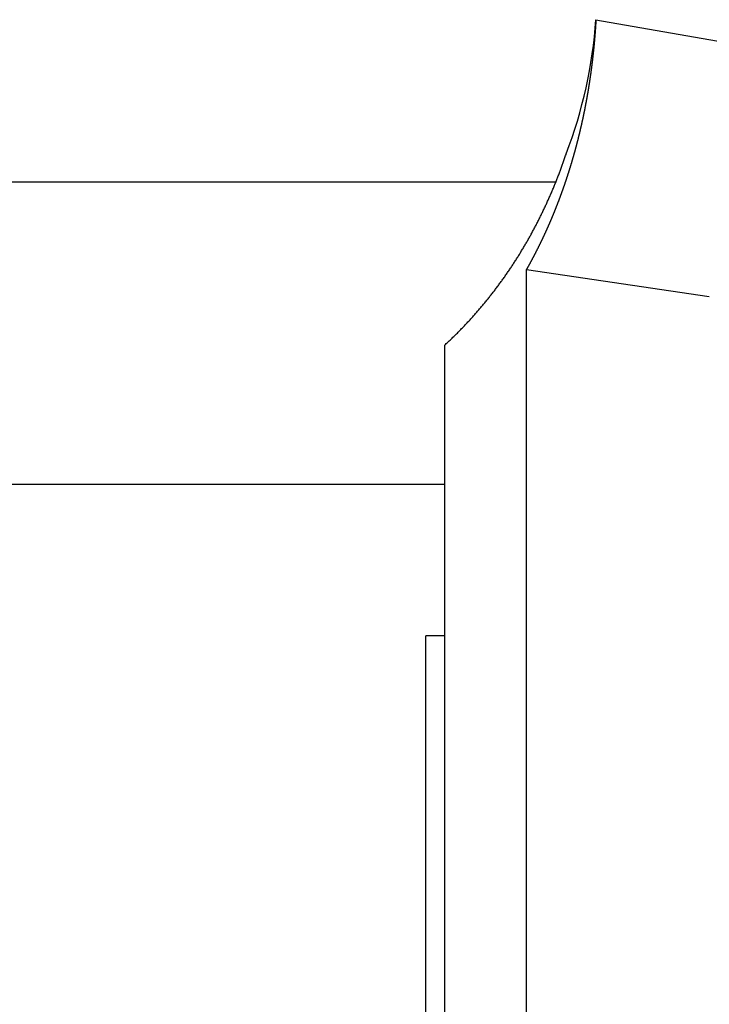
# Model space of a CAD drawing. Header units: millimetres. Extents: x 20 to 566, y 106 to 300.
# Tile 8 of 18: x 281 to 317, y 240 to 292. Entities that reach past the tile are written whole.
import ezdxf

# ---------------------------------------------------------------- set-up
doc = ezdxf.new("R2010")
doc.units = ezdxf.units.MM
doc.header["$MEASUREMENT"] = 0

msp = doc.modelspace()

# ---------------------------------------------------------------- linework, layer by layer
at = {"color": 7, "linetype": 'Continuous', "lineweight": 30}
for p, q in [((311.109, 292.417), (319.109, 291.006)), ((308.986, 283.827), (275.109, 283.827)), ((307.434, 220.23), (307.434, 279.205)), ((307.434, 279.205), (317.109, 277.781)), ((303.109, 211.327), (303.109, 275.205)), ((303.109, 267.827), (275.109, 267.827)), ((302.109, 211.327), (302.109, 259.827)), ((303.109, 259.827), (302.109, 259.827))]:
    msp.add_line(p, q, dxfattribs=at)
msp.add_arc((286.174, 294.218), 25, 339.169, 355.869, dxfattribs=at)
for points, knots in [([(311.109, 292.417), (311.109, 292.415), (311.107, 292.377), (311.105, 292.349), (311.103, 292.313), (311.101, 292.279), (311.099, 292.244), (311.096, 292.21), (311.094, 292.175), (311.092, 292.141), (311.09, 292.106), (311.087, 292.072), (311.085, 292.037), (311.083, 292.003), (311.08, 291.968), (311.078, 291.934), (311.075, 291.899), (311.073, 291.865), (311.07, 291.83), (311.067, 291.796), (311.065, 291.761), (311.062, 291.727), (311.06, 291.692), (311.057, 291.658), (311.054, 291.623), (311.051, 291.589), (311.048, 291.554), (311.046, 291.52), (311.043, 291.485), (311.04, 291.451), (311.037, 291.417), (311.034, 291.382), (311.031, 291.348), (311.028, 291.313), (311.025, 291.279), (311.022, 291.244), (311.018, 291.21), (311.015, 291.175), (311.012, 291.141), (311.009, 291.107), (311.006, 291.072), (311.002, 291.038), (310.999, 291.003), (310.995, 290.969), (310.992, 290.935), (310.989, 290.9), (310.985, 290.866), (310.982, 290.831), (310.978, 290.797), (310.974, 290.763), (310.971, 290.728), (310.967, 290.694), (310.964, 290.659), (310.96, 290.625), (310.956, 290.591), (310.952, 290.556), (310.948, 290.522), (310.945, 290.488), (310.941, 290.453), (310.937, 290.419), (310.933, 290.385), (310.929, 290.35), (310.925, 290.316), (310.921, 290.282), (310.917, 290.247), (310.913, 290.213), (310.908, 290.179), (310.904, 290.144), (310.9, 290.11), (310.896, 290.076), (310.892, 290.041), (310.887, 290.007), (310.883, 289.973), (310.878, 289.938), (310.874, 289.904), (310.87, 289.87), (310.865, 289.836), (310.861, 289.801), (310.856, 289.767), (310.851, 289.733), (310.847, 289.698), (310.842, 289.664), (310.837, 289.63), (310.833, 289.596), (310.828, 289.561), (310.823, 289.527), (310.818, 289.493), (310.813, 289.459), (310.808, 289.425), (310.804, 289.39), (310.799, 289.356), (310.794, 289.322), (310.788, 289.288), (310.783, 289.253), (310.778, 289.219), (310.773, 289.185), (310.768, 289.151), (310.763, 289.117), (310.757, 289.083), (310.752, 289.048), (310.747, 289.014), (310.742, 288.98), (310.736, 288.946), (310.731, 288.912), (310.725, 288.878), (310.72, 288.843), (310.714, 288.809), (310.709, 288.775), (310.703, 288.741), (310.697, 288.707), (310.692, 288.673), (310.686, 288.639), (310.68, 288.605), (310.674, 288.571), (310.669, 288.537), (310.663, 288.502), (310.657, 288.468), (310.651, 288.434), (310.645, 288.4), (310.639, 288.366), (310.633, 288.332), (310.627, 288.298), (310.621, 288.264), (310.615, 288.23), (310.609, 288.196), (310.602, 288.162), (310.596, 288.128), (310.59, 288.094), (310.584, 288.06), (310.577, 288.026), (310.571, 287.992), (310.564, 287.958), (310.558, 287.924), (310.551, 287.89), (310.545, 287.856), (310.538, 287.822), (310.532, 287.788), (310.525, 287.754), (310.518, 287.72), (310.512, 287.687), (310.505, 287.653), (310.498, 287.619), (310.491, 287.585), (310.485, 287.551), (310.478, 287.517), (310.471, 287.483), (310.464, 287.449), (310.457, 287.415), (310.45, 287.382), (310.443, 287.348), (310.436, 287.314), (310.428, 287.28), (310.421, 287.246), (310.414, 287.212), (310.407, 287.179), (310.399, 287.145), (310.392, 287.111), (310.385, 287.077), (310.377, 287.043), (310.37, 287.01), (310.362, 286.976), (310.355, 286.942), (310.347, 286.908), (310.34, 286.875), (310.332, 286.841), (310.325, 286.807), (310.317, 286.774), (310.309, 286.74), (310.301, 286.706), (310.294, 286.672), (310.286, 286.639), (310.278, 286.605), (310.27, 286.571), (310.262, 286.538), (310.254, 286.504), (310.246, 286.471), (310.238, 286.437), (310.23, 286.403), (310.222, 286.37), (310.213, 286.336), (310.205, 286.303), (310.197, 286.269), (310.189, 286.235), (310.18, 286.202), (310.172, 286.168), (310.164, 286.135), (310.155, 286.101), (310.147, 286.068), (310.138, 286.034), (310.13, 286.001), (310.121, 285.967), (310.112, 285.934), (310.104, 285.9), (310.095, 285.867), (310.086, 285.833), (310.078, 285.8), (310.069, 285.766), (310.06, 285.733), (310.051, 285.7), (310.042, 285.666), (310.033, 285.633), (310.024, 285.599), (310.015, 285.566), (310.006, 285.533), (309.997, 285.499), (309.988, 285.466), (309.979, 285.433), (309.969, 285.399), (309.96, 285.366), (309.951, 285.333), (309.941, 285.299), (309.932, 285.266), (309.923, 285.233), (309.913, 285.2), (309.904, 285.166), (309.894, 285.133), (309.885, 285.1), (309.875, 285.067), (309.865, 285.033), (309.856, 285), (309.846, 284.967), (309.836, 284.934), (309.826, 284.901), (309.817, 284.868), (309.807, 284.834), (309.797, 284.801), (309.787, 284.768), (309.777, 284.735), (309.767, 284.702), (309.757, 284.669), (309.747, 284.636), (309.736, 284.603), (309.726, 284.57), (309.716, 284.537), (309.706, 284.504), (309.695, 284.471), (309.685, 284.438), (309.675, 284.405), (309.664, 284.372), (309.654, 284.339), (309.643, 284.306), (309.633, 284.273), (309.622, 284.24), (309.612, 284.207), (309.601, 284.174), (309.59, 284.141), (309.58, 284.108), (309.569, 284.076), (309.558, 284.043), (309.547, 284.01), (309.536, 283.977), (309.525, 283.944), (309.514, 283.911), (309.503, 283.879), (309.492, 283.846), (309.481, 283.813), (309.47, 283.78), (309.459, 283.748), (309.448, 283.715), (309.437, 283.682), (309.425, 283.65), (309.414, 283.617), (309.403, 283.584), (309.391, 283.552), (309.38, 283.519), (309.368, 283.486), (309.357, 283.454), (309.345, 283.421), (309.334, 283.389), (309.322, 283.356), (309.31, 283.323), (309.299, 283.291), (309.287, 283.258), (309.275, 283.226), (309.263, 283.193), (309.251, 283.161), (309.24, 283.128), (309.228, 283.096), (309.216, 283.063), (309.204, 283.031), (309.192, 282.999), (309.179, 282.966), (309.167, 282.934), (309.155, 282.901), (309.143, 282.869), (309.131, 282.837), (309.118, 282.804), (309.106, 282.772), (309.094, 282.74), (309.081, 282.708), (309.069, 282.675), (309.056, 282.643), (309.044, 282.611), (309.031, 282.579), (309.018, 282.546), (309.006, 282.514), (308.993, 282.482), (308.98, 282.45), (308.968, 282.418), (308.955, 282.386), (308.942, 282.353), (308.929, 282.321), (308.916, 282.289), (308.903, 282.257), (308.89, 282.225), (308.877, 282.193), (308.864, 282.161), (308.851, 282.129), (308.837, 282.097), (308.824, 282.065), (308.811, 282.033), (308.798, 282.001), (308.784, 281.969), (308.771, 281.938), (308.758, 281.906), (308.744, 281.874), (308.731, 281.842), (308.717, 281.81), (308.703, 281.778), (308.69, 281.747), (308.676, 281.715), (308.662, 281.683), (308.649, 281.651), (308.635, 281.62), (308.621, 281.588), (308.607, 281.556), (308.593, 281.524), (308.579, 281.493), (308.565, 281.461), (308.551, 281.43), (308.537, 281.398), (308.523, 281.366), (308.509, 281.335), (308.495, 281.303), (308.48, 281.272), (308.466, 281.24), (308.452, 281.209), (308.438, 281.177), (308.423, 281.146), (308.409, 281.114), (308.394, 281.083), (308.38, 281.051), (308.365, 281.02), (308.351, 280.989), (308.336, 280.957), (308.321, 280.926), (308.306, 280.895), (308.292, 280.863), (308.277, 280.832), (308.262, 280.801), (308.247, 280.77), (308.232, 280.738), (308.217, 280.707), (308.202, 280.676), (308.187, 280.645), (308.172, 280.614), (308.157, 280.583), (308.142, 280.552), (308.127, 280.521), (308.111, 280.49), (308.096, 280.458), (308.081, 280.427), (308.065, 280.396), (308.05, 280.366), (308.035, 280.335), (308.019, 280.304), (308.003, 280.273), (307.988, 280.242), (307.972, 280.211), (307.957, 280.18), (307.941, 280.149), (307.925, 280.118), (307.909, 280.088), (307.894, 280.057), (307.878, 280.026), (307.862, 279.995), (307.846, 279.965), (307.83, 279.934), (307.814, 279.903), (307.798, 279.873), (307.782, 279.842), (307.766, 279.812), (307.749, 279.781), (307.733, 279.751), (307.717, 279.72), (307.701, 279.69), (307.684, 279.659), (307.668, 279.629), (307.652, 279.598), (307.635, 279.568), (307.619, 279.537), (307.602, 279.507), (307.585, 279.477), (307.569, 279.446), (307.552, 279.416), (307.535, 279.386), (307.519, 279.356), (307.502, 279.325), (307.485, 279.295), (307.468, 279.264), (307.454, 279.239), (307.435, 279.206), (307.434, 279.205)], [0, 0, 0, 0, 0.034574, 0.069147, 0.103721, 0.138295, 0.17287, 0.207446, 0.242021, 0.276597, 0.311171, 0.345746, 0.38032, 0.414894, 0.449468, 0.484043, 0.518617, 0.553192, 0.587766, 0.622341, 0.656916, 0.69149, 0.726065, 0.760639, 0.795214, 0.829788, 0.864363, 0.898937, 0.933512, 0.968087, 1.002661, 1.037236, 1.07181, 1.106385, 1.140959, 1.175534, 1.210109, 1.244683, 1.279258, 1.313832, 1.348407, 1.382981, 1.417556, 1.45213, 1.486705, 1.52128, 1.555854, 1.590429, 1.625004, 1.659578, 1.694153, 1.728728, 1.763303, 1.797878, 1.832453, 1.867028, 1.901603, 1.936178, 1.970753, 2.005328, 2.039903, 2.074479, 2.109054, 2.143629, 2.178204, 2.212779, 2.247354, 2.281929, 2.316505, 2.35108, 2.385655, 2.42023, 2.454805, 2.489381, 2.523956, 2.558531, 2.593106, 2.627682, 2.662257, 2.696832, 2.731407, 2.765983, 2.800558, 2.835133, 2.869708, 2.904284, 2.938859, 2.973434, 3.008009, 3.042585, 3.07716, 3.111735, 3.146311, 3.180886, 3.215462, 3.250037, 3.284613, 3.319188, 3.353763, 3.388339, 3.422914, 3.45749, 3.492065, 3.526641, 3.561216, 3.595792, 3.630367, 3.664943, 3.699519, 3.734094, 3.76867, 3.803245, 3.837821, 3.872396, 3.906972, 3.941548, 3.976123, 4.010699, 4.045275, 4.07985, 4.114426, 4.149002, 4.183578, 4.218153, 4.252729, 4.287305, 4.321881, 4.356456, 4.391032, 4.425608, 4.460184, 4.49476, 4.529336, 4.563911, 4.598487, 4.633063, 4.667639, 4.702215, 4.736791, 4.771366, 4.805942, 4.840518, 4.875094, 4.90967, 4.944246, 4.978822, 5.013398, 5.047974, 5.08255, 5.117126, 5.151702, 5.186278, 5.220854, 5.25543, 5.290006, 5.324582, 5.359158, 5.393734, 5.42831, 5.462886, 5.497462, 5.532038, 5.566615, 5.601191, 5.635767, 5.670343, 5.704919, 5.739496, 5.774072, 5.808648, 5.843224, 5.877801, 5.912377, 5.946953, 5.98153, 6.016106, 6.050683, 6.085259, 6.119836, 6.154412, 6.188989, 6.223566, 6.258142, 6.292719, 6.327296, 6.361872, 6.396449, 6.431026, 6.465603, 6.500179, 6.534756, 6.569333, 6.603909, 6.638486, 6.673063, 6.707639, 6.742216, 6.776792, 6.811369, 6.845945, 6.880522, 6.915098, 6.949674, 6.984251, 7.018827, 7.053403, 7.08798, 7.122556, 7.157132, 7.191708, 7.226284, 7.26086, 7.295436, 7.330012, 7.364588, 7.399164, 7.43374, 7.468316, 7.502892, 7.537468, 7.572044, 7.606621, 7.641197, 7.675773, 7.710349, 7.744925, 7.779502, 7.814078, 7.848655, 7.883232, 7.917808, 7.952385, 7.986962, 8.02154, 8.056117, 8.090694, 8.125272, 8.15985, 8.194428, 8.229006, 8.263585, 8.298163, 8.332742, 8.367321, 8.4019, 8.43648, 8.47106, 8.50564, 8.54022, 8.574801, 8.609382, 8.643963, 8.678544, 8.713126, 8.747708, 8.78229, 8.816872, 8.851454, 8.886037, 8.92062, 8.955203, 8.989786, 9.02437, 9.058953, 9.093537, 9.128121, 9.162705, 9.197289, 9.231874, 9.266459, 9.301044, 9.335629, 9.370214, 9.404799, 9.439385, 9.47397, 9.508556, 9.543142, 9.577729, 9.612315, 9.646901, 9.681488, 9.716075, 9.750662, 9.785249, 9.819836, 9.854424, 9.889012, 9.923599, 9.958187, 9.992776, 10.027364, 10.061952, 10.096541, 10.13113, 10.165719, 10.200308, 10.234897, 10.269487, 10.304077, 10.338666, 10.373257, 10.407847, 10.442437, 10.477028, 10.511619, 10.54621, 10.580801, 10.615393, 10.649984, 10.684576, 10.719168, 10.753761, 10.788353, 10.822946, 10.857539, 10.892132, 10.926726, 10.96132, 10.995914, 11.030508, 11.065103, 11.099697, 11.134293, 11.168888, 11.203483, 11.238079, 11.272675, 11.307271, 11.341868, 11.376464, 11.411061, 11.445657, 11.480254, 11.514851, 11.549448, 11.584044, 11.618641, 11.653238, 11.687835, 11.722432, 11.757029, 11.791626, 11.826223, 11.86082, 11.895416, 11.930013, 11.96461, 11.999206, 12.033802, 12.068398, 12.102994, 12.13759, 12.172185, 12.206781, 12.241376, 12.275971, 12.310566, 12.34516, 12.379755, 12.414349, 12.448942, 12.483536, 12.518129, 12.552722, 12.587314, 12.621906, 12.656498, 12.691089, 12.72568, 12.760271, 12.794862, 12.829452, 12.864041, 12.89863, 12.933219, 12.967807, 13.002395, 13.036982, 13.071569, 13.106156, 13.140741, 13.175327, 13.209912, 13.244496, 13.27908, 13.313664, 13.348247, 13.382829, 13.417411, 13.451992, 13.486573, 13.521153, 13.555732, 13.590311, 13.62489, 13.659468, 13.694045, 13.728621, 13.763197, 13.797772, 13.832348, 13.832348, 13.832348, 13.832348]), ([(303.109, 275.205), (303.121, 275.216), (303.195, 275.284), (303.266, 275.35), (303.347, 275.427), (303.424, 275.501), (303.502, 275.576), (303.58, 275.651), (303.657, 275.727), (303.734, 275.803), (303.811, 275.88), (303.887, 275.957), (303.963, 276.034), (304.038, 276.112), (304.113, 276.19), (304.188, 276.268), (304.262, 276.347), (304.336, 276.426), (304.41, 276.505), (304.483, 276.585), (304.556, 276.665), (304.628, 276.746), (304.7, 276.827), (304.772, 276.908), (304.843, 276.989), (304.914, 277.071), (304.984, 277.154), (305.054, 277.236), (305.124, 277.319), (305.193, 277.402), (305.262, 277.486), (305.331, 277.57), (305.399, 277.654), (305.467, 277.739), (305.534, 277.824), (305.601, 277.909), (305.668, 277.994), (305.734, 278.08), (305.799, 278.166), (305.865, 278.253), (305.929, 278.339), (305.994, 278.426), (306.058, 278.514), (306.122, 278.601), (306.185, 278.689), (306.248, 278.777), (306.31, 278.866), (306.372, 278.955), (306.433, 279.044), (306.495, 279.133), (306.555, 279.223), (306.616, 279.313), (306.675, 279.403), (306.735, 279.493), (306.794, 279.584), (306.853, 279.675), (306.911, 279.766), (306.969, 279.858), (307.026, 279.95), (307.083, 280.042), (307.139, 280.134), (307.195, 280.226), (307.251, 280.319), (307.306, 280.412), (307.361, 280.506), (307.416, 280.599), (307.47, 280.693), (307.523, 280.787), (307.577, 280.881), (307.629, 280.976), (307.682, 281.07), (307.734, 281.165), (307.785, 281.26), (307.836, 281.356), (307.887, 281.451), (307.937, 281.547), (307.987, 281.643), (308.036, 281.74), (308.085, 281.836), (308.134, 281.933), (308.182, 282.03), (308.23, 282.127), (308.277, 282.224), (308.324, 282.321), (308.37, 282.419), (308.417, 282.517), (308.462, 282.615), (308.507, 282.713), (308.552, 282.812), (308.597, 282.91), (308.641, 283.009), (308.684, 283.108), (308.727, 283.207), (308.77, 283.307), (308.813, 283.406), (308.854, 283.506), (308.896, 283.606), (308.937, 283.706), (308.978, 283.806), (309.018, 283.906), (309.058, 284.007), (309.098, 284.108), (309.137, 284.208), (309.175, 284.309), (309.214, 284.411), (309.251, 284.512), (309.289, 284.613), (309.326, 284.715), (309.363, 284.817), (309.399, 284.919), (309.435, 285.02), (309.471, 285.125), (309.502, 285.216), (309.535, 285.312), (309.54, 285.327)], [0, 0, 0, 0, 0.108139, 0.216273, 0.32441, 0.432558, 0.540725, 0.648912, 0.757113, 0.86532, 0.973533, 1.081765, 1.190008, 1.298258, 1.40651, 1.514778, 1.623058, 1.731342, 1.839626, 1.947922, 2.056229, 2.164539, 2.272847, 2.381164, 2.489489, 2.597817, 2.706141, 2.814468, 2.922804, 3.03114, 3.13947, 3.2478, 3.356135, 3.46447, 3.572798, 3.681121, 3.789448, 3.897772, 4.006088, 4.114394, 4.222701, 4.331005, 4.4393, 4.547584, 4.655867, 4.764147, 4.87242, 4.980684, 5.088947, 5.197209, 5.305465, 5.413714, 5.521961, 5.630209, 5.738454, 5.846691, 5.954926, 6.063164, 6.171399, 6.279627, 6.387853, 6.496081, 6.604309, 6.712531, 6.820748, 6.928969, 7.037189, 7.145404, 7.253614, 7.361827, 7.47004, 7.578248, 7.68645, 7.794654, 7.902858, 8.011058, 8.11925, 8.227443, 8.335636, 8.443826, 8.552008, 8.66019, 8.768373, 8.876553, 8.984728, 9.092901, 9.201076, 9.309249, 9.417418, 9.525583, 9.633752, 9.741919, 9.850082, 9.958241, 10.066402, 10.174564, 10.282721, 10.390872, 10.499026, 10.607179, 10.715328, 10.82347, 10.931614, 11.039757, 11.147895, 11.256026, 11.364155, 11.472284, 11.580408, 11.688523, 11.79663, 11.904734, 12.012838, 12.120944, 12.120944, 12.120944, 12.120944])]:
    msp.add_open_spline(points, degree=3, knots=knots, dxfattribs=at)

doc.saveas('drawing.dxf')
